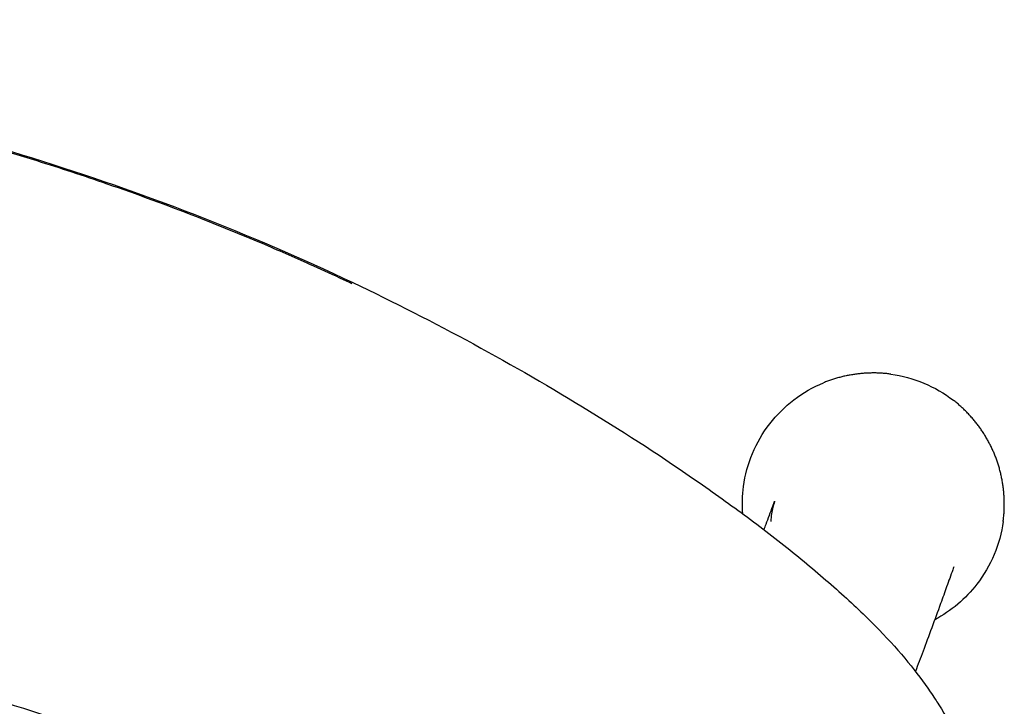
# Model space of a CAD drawing. Header units: millimetres. Extents: x -51070 to 51016057, y -411665 to 5485636.
# Tile 10 of 27: x 51014286 to 51014376, y 5484899 to 5484962. Entities that reach past the tile are written whole.
import ezdxf

# ---------------------------------------------------------------- set-up
doc = ezdxf.new("R2010")
doc.units = ezdxf.units.MM
doc.layers.add('08-01-2026-telaio-080126', color=7, linetype='Continuous', true_color=0x000000)

msp = doc.modelspace()

# ---------------------------------------------------------------- linework, layer by layer
at = {"layer": '08-01-2026-telaio-080126', "color": 7}
for points, knots in [([(51014195.822, 5484961.602), (51014205.98, 5484961.602), (51014216.139, 5484961.223), (51014226.263, 5484960.381), (51014236.39, 5484959.54), (51014246.482, 5484958.237), (51014256.48, 5484956.411), (51014256.487, 5484956.41), (51014256.494, 5484956.409), (51014256.5, 5484956.408), (51014266.853, 5484954.517), (51014277.114, 5484952.063), (51014287.163, 5484948.941), (51014292.189, 5484947.379), (51014297.162, 5484945.65), (51014302.063, 5484943.749), (51014306.964, 5484941.848), (51014311.792, 5484939.774), (51014316.53, 5484937.528)], [60.984649, 60.984649, 60.984649, 60.984649, 91.467175, 91.467175, 91.467175, 121.968903, 121.968903, 121.968903, 121.989176, 121.989176, 121.989176, 153.592352, 153.592352, 153.592352, 169.394422, 169.394422, 169.394422, 185.197468, 185.197468, 185.197468, 185.197468]), ([(51014195.822, 5484961.602), (51014205.98, 5484961.602), (51014216.139, 5484961.223), (51014226.263, 5484960.381), (51014236.39, 5484959.54), (51014246.482, 5484958.237), (51014256.48, 5484956.411), (51014256.487, 5484956.41), (51014256.494, 5484956.409), (51014256.5, 5484956.408), (51014266.853, 5484954.517), (51014277.114, 5484952.063), (51014287.163, 5484948.941), (51014292.189, 5484947.379), (51014297.162, 5484945.65), (51014302.063, 5484943.749), (51014306.964, 5484941.848), (51014311.792, 5484939.774), (51014316.53, 5484937.528)], [60.984649, 60.984649, 60.984649, 60.984649, 91.467175, 91.467175, 91.467175, 121.968903, 121.968903, 121.968903, 121.989176, 121.989176, 121.989176, 153.592352, 153.592352, 153.592352, 169.394422, 169.394422, 169.394422, 185.197468, 185.197468, 185.197468, 185.197468]), ([(51014316.432, 5484937.428), (51014316.066, 5484937.601), (51014314.797, 5484938.199), (51014312.08, 5484939.443), (51014307.728, 5484941.343), (51014301.559, 5484943.85), (51014294.677, 5484946.376), (51014284.881, 5484949.601), (51014272.741, 5484952.977), (51014260.478, 5484955.611), (51014250.784, 5484957.308), (51014243.498, 5484958.409), (51014235.42, 5484959.421), (51014226.922, 5484960.255), (51014218.719, 5484960.844), (51014211.528, 5484961.199), (51014205.687, 5484961.383), (51014201.198, 5484961.463), (51014198.06, 5484961.49), (51014196.418, 5484961.493), (51014195.822, 5484961.493)], [0, 0, 0, 0, 1.219648, 4.227615, 9.001685, 15.510909, 24.25147, 31.022157, 46.477942, 62.041089, 68.637073, 76.007746, 84.150158, 93.063504, 101.625895, 108.82529, 114.668491, 119.158818, 122.29767, 124.085501, 124.085501, 124.085501, 124.085501]), ([(51014316.432, 5484937.428), (51014316.066, 5484937.601), (51014314.797, 5484938.199), (51014312.08, 5484939.443), (51014307.728, 5484941.343), (51014301.559, 5484943.85), (51014294.677, 5484946.376), (51014284.881, 5484949.601), (51014272.741, 5484952.977), (51014260.478, 5484955.611), (51014250.784, 5484957.308), (51014243.498, 5484958.409), (51014235.42, 5484959.421), (51014226.922, 5484960.255), (51014218.719, 5484960.844), (51014211.528, 5484961.199), (51014205.687, 5484961.383), (51014201.198, 5484961.463), (51014198.06, 5484961.49), (51014196.418, 5484961.493), (51014195.822, 5484961.493)], [0, 0, 0, 0, 1.219648, 4.227615, 9.001685, 15.510909, 24.25147, 31.022157, 46.477942, 62.041089, 68.637073, 76.007746, 84.150158, 93.063504, 101.625895, 108.82529, 114.668491, 119.158818, 122.29767, 124.085501, 124.085501, 124.085501, 124.085501]), ([(51014316.53, 5484937.528), (51014316.534, 5484937.526), (51014316.538, 5484937.525), (51014316.541, 5484937.523), (51014320.281, 5484935.75), (51014323.965, 5484933.871), (51014327.583, 5484931.906), (51014331.201, 5484929.942), (51014334.753, 5484927.891), (51014338.214, 5484925.768), (51014341.676, 5484923.645), (51014345.046, 5484921.452), (51014348.266, 5484919.211), (51014349.877, 5484918.091), (51014351.448, 5484916.959), (51014352.967, 5484915.824), (51014354.487, 5484914.687), (51014355.953, 5484913.547), (51014357.349, 5484912.412), (51014358.745, 5484911.276), (51014360.07, 5484910.146), (51014361.301, 5484909.036), (51014362.533, 5484907.924), (51014363.67, 5484906.834), (51014364.691, 5484905.781), (51014364.709, 5484905.762), (51014364.726, 5484905.744), (51014364.744, 5484905.726)], [0, 0, 0, 0, 0.012719, 0.012719, 0.012719, 12.487266, 12.487266, 12.487266, 24.961118, 24.961118, 24.961118, 37.444237, 37.444237, 37.444237, 43.688171, 43.688171, 43.688171, 49.937404, 49.937404, 49.937404, 56.195075, 56.195075, 56.195075, 62.462249, 62.462249, 62.462249, 62.571225, 62.571225, 62.571225, 62.571225]), ([(51014316.53, 5484937.528), (51014316.534, 5484937.526), (51014316.538, 5484937.525), (51014316.541, 5484937.523), (51014320.281, 5484935.75), (51014323.965, 5484933.871), (51014327.583, 5484931.906), (51014331.201, 5484929.942), (51014334.753, 5484927.891), (51014338.214, 5484925.768), (51014341.676, 5484923.645), (51014345.046, 5484921.452), (51014348.266, 5484919.211), (51014349.877, 5484918.091), (51014351.448, 5484916.959), (51014352.967, 5484915.824), (51014354.487, 5484914.687), (51014355.953, 5484913.547), (51014357.349, 5484912.412), (51014358.745, 5484911.276), (51014360.07, 5484910.146), (51014361.301, 5484909.036), (51014362.533, 5484907.924), (51014363.67, 5484906.834), (51014364.691, 5484905.781), (51014364.709, 5484905.762), (51014364.726, 5484905.744), (51014364.744, 5484905.726)], [0, 0, 0, 0, 0.012719, 0.012719, 0.012719, 12.487266, 12.487266, 12.487266, 24.961118, 24.961118, 24.961118, 37.444237, 37.444237, 37.444237, 43.688171, 43.688171, 43.688171, 49.937404, 49.937404, 49.937404, 56.195075, 56.195075, 56.195075, 62.462249, 62.462249, 62.462249, 62.571225, 62.571225, 62.571225, 62.571225]), ([(51014354.199, 5484914.893), (51014354.266, 5484915.07), (51014354.331, 5484915.246), (51014354.578, 5484915.91), (51014354.801, 5484916.516), (51014355.004, 5484917.057)], [4.524475, 4.524475, 4.524475, 4.524475, 7.251625, 7.251625, 14.958694, 14.958694, 14.958694, 14.958694]), ([(51014355.177, 5484917.523), (51014355.177, 5484917.523), (51014355.175, 5484917.516), (51014355.152, 5484917.447), (51014355.098, 5484917.296), (51014354.974, 5484916.78), (51014354.93, 5484916.567), (51014354.858, 5484916.123), (51014354.83, 5484915.891), (51014354.811, 5484915.659)], [3.02219, 3.02219, 3.02219, 3.02219, 3.481731, 3.481731, 5.016142, 5.016142, 5.830486, 5.830486, 6.600375, 6.600375, 6.600375, 6.600375]), ([(51014355.004, 5484917.057), (51014355.047, 5484917.174), (51014355.092, 5484917.292), (51014355.153, 5484917.456), (51014355.177, 5484917.523), (51014355.177, 5484917.523)], [0, 0, 0, 0, 1.593994, 1.593994, 3.02219, 3.02219, 3.02219, 3.02219]), ([(51014342.979, 5484875.167), (51014341.849, 5484875.673), (51014340.725, 5484876.191), (51014339.6, 5484876.715), (51014338.37, 5484877.289), (51014337.158, 5484877.862), (51014335.928, 5484878.445), (51014334.596, 5484879.076), (51014333.276, 5484879.704), (51014331.94, 5484880.336), (51014330.503, 5484881.016), (51014329.07, 5484881.69), (51014327.625, 5484882.363), (51014324.43, 5484883.85), (51014321.231, 5484885.302), (51014317.989, 5484886.714), (51014314.352, 5484888.298), (51014310.691, 5484889.819), (51014306.993, 5484891.267), (51014302.944, 5484892.853), (51014298.802, 5484894.371), (51014290.293, 5484897.3), (51014285.833, 5484898.73), (51014281.375, 5484900.056), (51014272.138, 5484902.802), (51014262.572, 5484905.199), (51014253.104, 5484907.012), (51014243.615, 5484908.829), (51014234.073, 5484910.088), (51014224.446, 5484910.889), (51014214.918, 5484911.682), (51014205.382, 5484912.02), (51014195.822, 5484912.02), (51014186.263, 5484912.02), (51014176.726, 5484911.682), (51014167.198, 5484910.889), (51014157.572, 5484910.088), (51014148.03, 5484908.829), (51014138.541, 5484907.012), (51014129.073, 5484905.199), (51014119.507, 5484902.802), (51014110.269, 5484900.056), (51014105.812, 5484898.73), (51014101.352, 5484897.3), (51014092.842, 5484894.371), (51014088.701, 5484892.853), (51014084.652, 5484891.267), (51014080.953, 5484889.819), (51014077.292, 5484888.298), (51014073.656, 5484886.714), (51014070.413, 5484885.302), (51014067.215, 5484883.85), (51014064.019, 5484882.363), (51014062.575, 5484881.69), (51014061.141, 5484881.016), (51014059.704, 5484880.336), (51014058.369, 5484879.704), (51014057.048, 5484879.076), (51014055.717, 5484878.445), (51014054.486, 5484877.862), (51014053.274, 5484877.289), (51014052.044, 5484876.715), (51014050.92, 5484876.191), (51014049.796, 5484875.673), (51014048.665, 5484875.167)], [0, 0, 0, 0, 3.773233, 3.773233, 3.773233, 7.885595, 7.885595, 7.885595, 12.3425, 12.3425, 12.3425, 17.143634, 17.143634, 17.143634, 27.760688, 27.760688, 27.760688, 39.683597, 39.683597, 39.683597, 52.784722, 52.784722, 66.787513, 66.787513, 66.787513, 95.928646, 95.928646, 95.928646, 124.875556, 124.875556, 124.875556, 153.538335, 153.538335, 153.538335, 182.201113, 182.201113, 182.201113, 211.148024, 211.148024, 211.148024, 240.289156, 240.289156, 240.289156, 254.291947, 254.291947, 267.393073, 267.393073, 267.393073, 279.315982, 279.315982, 279.315982, 289.933036, 289.933036, 289.933036, 294.734169, 294.734169, 294.734169, 299.191074, 299.191074, 299.191074, 303.303437, 303.303437, 303.303437, 307.076669, 307.076669, 307.076669, 307.076669]), ([(51014371.492, 5484911.237), (51014371.415, 5484911.02), (51014371.291, 5484910.674), (51014371.127, 5484910.211), (51014371.034, 5484909.952), (51014370.758, 5484909.182), (51014370.573, 5484908.668), (51014370.378, 5484908.134)], [0, 0, 0, 0, 3.979433, 3.979433, 7.955993, 7.955993, 14.740746, 14.740746, 14.740746, 14.740746]), ([(51014364.744, 5484905.725), (51014366.717, 5484903.684), (51014368.243, 5484901.798), (51014369.431, 5484900.064), (51014369.586, 5484899.838), (51014369.735, 5484899.614), (51014369.992, 5484899.219), (51014370.103, 5484899.045), (51014370.21, 5484898.874), (51014370.851, 5484897.845), (51014371.378, 5484896.868), (51014371.816, 5484895.931), (51014372.253, 5484894.996), (51014372.601, 5484894.101), (51014372.878, 5484893.241), (51014373.156, 5484892.381), (51014373.362, 5484891.555), (51014373.514, 5484890.759), (51014373.665, 5484889.964), (51014373.762, 5484889.199), (51014373.817, 5484888.458), (51014373.836, 5484888.207), (51014373.85, 5484887.96), (51014373.861, 5484887.717), (51014373.88, 5484887.238), (51014373.885, 5484886.768), (51014373.878, 5484886.306), (51014373.867, 5484885.609), (51014373.831, 5484884.934), (51014373.79, 5484884.266), (51014373.789, 5484884.245), (51014373.787, 5484884.223), (51014373.786, 5484884.202), (51014373.739, 5484883.446), (51014373.686, 5484882.688), (51014373.623, 5484881.929), (51014373.559, 5484881.17), (51014373.484, 5484880.409), (51014373.386, 5484879.651), (51014373.288, 5484878.895), (51014373.166, 5484878.13), (51014372.989, 5484877.385), (51014372.821, 5484876.673), (51014372.601, 5484875.967), (51014372.3, 5484875.305)], [0, 0, 0, 0, 12.175442, 12.175442, 12.175442, 13.754047, 13.754047, 15.001228, 15.001228, 15.001228, 22.463666, 22.463666, 22.463666, 29.917162, 29.917162, 29.917162, 37.371868, 37.371868, 37.371868, 44.822045, 44.822045, 44.822045, 47.332388, 47.332388, 47.332388, 52.256381, 52.256381, 52.256381, 59.672564, 59.672564, 59.672564, 59.909624, 59.909624, 59.909624, 68.338626, 68.338626, 68.338626, 76.775242, 76.775242, 76.775242, 85.226633, 85.226633, 85.226633, 93.298568, 93.298568, 93.298568, 93.298568])]:
    msp.add_open_spline(points, degree=3, knots=knots, dxfattribs=at)
for points, weights, knots in [([(51014365.822, 5484929.145), (51014364.266, 5484929.355), (51014362.69, 5484929.153), (51014361.113, 5484928.951), (51014359.661, 5484928.355)], [1, 0.988465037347, 1, 0.988465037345, 1], [-6.318669, -6.318669, -6.318669, -3.159334, -3.159334, 0, 0, 0]), ([(51014365.822, 5484929.145), (51014364.266, 5484929.355), (51014362.69, 5484929.153), (51014361.113, 5484928.951), (51014359.661, 5484928.355)], [1, 0.988465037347, 1, 0.988465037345, 1], [-6.318669, -6.318669, -6.318669, -3.159334, -3.159334, 0, 0, 0]), ([(51014375.317, 5484921.807), (51014374.721, 5484923.26), (51014373.758, 5484924.524), (51014372.795, 5484925.788), (51014371.552, 5484926.748)], [1, 0.988465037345, 1, 0.988465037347, 1], [0, 0, 0, 3.159334, 3.159334, 6.318669, 6.318669, 6.318669]), ([(51014375.317, 5484921.807), (51014374.721, 5484923.26), (51014373.758, 5484924.524), (51014372.795, 5484925.788), (51014371.552, 5484926.748)], [1, 0.988465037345, 1, 0.988465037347, 1], [0, 0, 0, 3.159334, 3.159334, 6.318669, 6.318669, 6.318669]), ([(51014376.107, 5484915.646), (51014376.317, 5484917.202), (51014376.115, 5484918.778), (51014375.913, 5484920.355), (51014375.317, 5484921.807)], [1, 0.988465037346, 1, 0.988465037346, 1], [0, 0, 0, 0.5, 0.5, 1, 1, 1]), ([(51014376.107, 5484915.646), (51014376.317, 5484917.202), (51014376.115, 5484918.778), (51014375.913, 5484920.355), (51014375.317, 5484921.807)], [1, 0.988465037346, 1, 0.988465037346, 1], [0, 0, 0, 0.5, 0.5, 1, 1, 1])]:
    msp.add_rational_spline(points, weights, degree=2, knots=knots, dxfattribs=at)
for points in [[(51014365.822, 5484929.145), (51014367.896, 5484928.865), (51014369.896, 5484928.028), (51014371.552, 5484926.748)], [(51014365.822, 5484929.145), (51014367.896, 5484928.865), (51014369.896, 5484928.028), (51014371.552, 5484926.748)], [(51014354.72, 5484924.591), (51014356, 5484926.247), (51014357.724, 5484927.561), (51014359.661, 5484928.355)], [(51014354.72, 5484924.591), (51014356, 5484926.247), (51014357.724, 5484927.561), (51014359.661, 5484928.355)], [(51014352.323, 5484918.86), (51014352.603, 5484920.935), (51014353.439, 5484922.935), (51014354.72, 5484924.591)], [(51014352.323, 5484918.86), (51014352.603, 5484920.935), (51014353.439, 5484922.935), (51014354.72, 5484924.591)], [(51014352.251, 5484916.356), (51014352.188, 5484917.191), (51014352.211, 5484918.032), (51014352.323, 5484918.86)], [(51014352.251, 5484916.356), (51014352.188, 5484917.191), (51014352.211, 5484918.032), (51014352.323, 5484918.86)], [(51014376.107, 5484915.646), (51014375.826, 5484913.571), (51014374.99, 5484911.572), (51014373.71, 5484909.915)], [(51014376.107, 5484915.646), (51014375.826, 5484913.571), (51014374.99, 5484911.572), (51014373.71, 5484909.915)], [(51014371.592, 5484911.513), (51014371.593, 5484911.513), (51014371.538, 5484911.365), (51014371.492, 5484911.237)], [(51014373.71, 5484909.915), (51014372.67, 5484908.57), (51014371.338, 5484907.451), (51014369.836, 5484906.653)], [(51014373.71, 5484909.915), (51014372.67, 5484908.57), (51014371.338, 5484907.451), (51014369.836, 5484906.653)], [(51014370.378, 5484908.134), (51014369.837, 5484906.646), (51014369.273, 5484905.125), (51014368.769, 5484903.773)], [(51014368.769, 5484903.773), (51014368.533, 5484903.141), (51014368.302, 5484902.522), (51014368.075, 5484901.915)], [(51014368.769, 5484903.773), (51014368.533, 5484903.141), (51014368.302, 5484902.522), (51014368.075, 5484901.915)]]:
    msp.add_open_spline(points, degree=3, dxfattribs=at)

doc.saveas('drawing.dxf')
